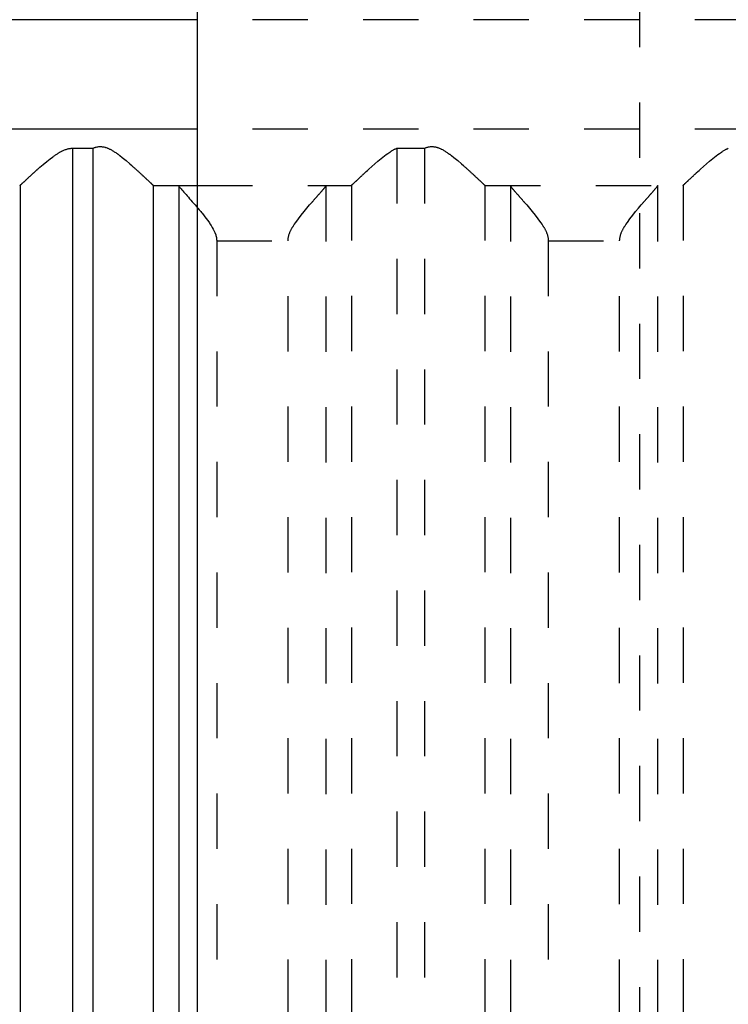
# Model space of a CAD drawing. Extents: x -70 to 70, y -1 to 571.
# Tile 8 of 14: x -19 to -6, y 234 to 252. Entities that reach past the tile are written whole.
import ezdxf

# ---------------------------------------------------------------- set-up
doc = ezdxf.new("R2010")
doc.units = 0
doc.linetypes.add('DASHED', pattern=[2, 1, -1])
doc.layers.add('AM_0', color=7, linetype='CONTINUOUS')
doc.layers.add('AM_3', color=7, linetype='DASHED')

msp = doc.modelspace()

# ---------------------------------------------------------------- linework, layer by layer
at = {"layer": 'AM_0', "color": 7, "linetype": 'CONTINUOUS'}
for p, q in [((-16, 394.2), (-16, 134)), ((-16, 251.5), (-27, 251.5)), ((-16, 249.517), (-23.7, 249.517)), ((-18.26, 249.174), (-17.891, 249.174)), ((-18.26, 249.174), (-18.26, 202.5)), ((-17.891, 249.174), (-17.891, 202.5)), ((-19.206, 248.503), (-19.206, 202.5)), ((-16.797, 248.503), (-16.797, 202.5)), ((-16.79, 248.5), (-16, 248.5)), ((-16.333, 248.49), (-16.333, 202.51))]:
    msp.add_line(p, q, dxfattribs=at)
for points in [[(-17.891, 249.174, 0), (-17.884, 249.176, 0), (-17.871, 249.182, 0), (-17.857, 249.187, 0), (-17.85, 249.189, 0), (-17.843, 249.191, 0), (-17.828, 249.195, 0), (-17.814, 249.198, 0), (-17.799, 249.201, 0), (-17.783, 249.203, 0), (-17.768, 249.204, 0), (-17.76, 249.204, 0), (-17.751, 249.204, 0), (-17.735, 249.204, 0), (-17.72, 249.202, 0), (-17.705, 249.2, 0), (-17.69, 249.198, 0), (-17.675, 249.194, 0), (-17.668, 249.192, 0), (-17.661, 249.19, 0), (-17.647, 249.186, 0), (-17.633, 249.181, 0), (-17.626, 249.178, 0), (-17.619, 249.175, 0), (-17.606, 249.17, 0), (-17.592, 249.163, 0), (-17.586, 249.16, 0), (-17.579, 249.157, 0), (-17.566, 249.15, 0), (-17.553, 249.143, 0), (-17.54, 249.136, 0), (-17.527, 249.128, 0), (-17.514, 249.12, 0), (-17.508, 249.116, 0), (-17.502, 249.112, 0), (-17.489, 249.104, 0), (-17.476, 249.096, 0), (-17.464, 249.087, 0), (-17.452, 249.078, 0), (-17.439, 249.069, 0), (-17.433, 249.065, 0), (-17.427, 249.06, 0), (-17.414, 249.051, 0), (-17.402, 249.042, 0), (-17.36, 249.009, 0), (-17.288, 248.95, 0), (-17.219, 248.891, 0), (-17.186, 248.862, 0), (-17.18, 248.857, 0), (-17.17, 248.847, 0), (-17.159, 248.838, 0), (-17.154, 248.833, 0), (-17.148, 248.828, 0), (-17.138, 248.819, 0), (-17.127, 248.81, 0), (-17.117, 248.8, 0), (-17.107, 248.791, 0), (-17.097, 248.782, 0), (-17.092, 248.777, 0), (-17.087, 248.773, 0), (-17.077, 248.764, 0), (-17.068, 248.755, 0), (-17.058, 248.747, 0), (-17.048, 248.738, 0), (-17.039, 248.729, 0), (-17.034, 248.725, 0), (-17.03, 248.72, 0), (-17.02, 248.712, 0), (-17.011, 248.703, 0), (-17.002, 248.695, 0), (-16.993, 248.687, 0), (-16.984, 248.678, 0), (-16.98, 248.674, 0), (-16.975, 248.67, 0), (-16.966, 248.662, 0), (-16.958, 248.654, 0), (-16.95, 248.646, 0), (-16.941, 248.639, 0), (-16.933, 248.631, 0), (-16.929, 248.627, 0), (-16.925, 248.624, 0), (-16.918, 248.616, 0), (-16.91, 248.609, 0), (-16.903, 248.603, 0), (-16.896, 248.596, 0), (-16.889, 248.589, 0), (-16.885, 248.586, 0), (-16.882, 248.583, 0), (-16.875, 248.577, 0), (-16.869, 248.571, 0), (-16.866, 248.568, 0), (-16.863, 248.565, 0), (-16.857, 248.56, 0), (-16.851, 248.554, 0), (-16.849, 248.552, 0), (-16.846, 248.549, 0), (-16.841, 248.544, 0), (-16.836, 248.54, 0), (-16.831, 248.535, 0), (-16.827, 248.531, 0), (-16.823, 248.527, 0), (-16.821, 248.526, 0), (-16.819, 248.524, 0), (-16.815, 248.52, 0), (-16.812, 248.517, 0), (-16.809, 248.514, 0), (-16.806, 248.512, 0), (-16.803, 248.509, 0), (-16.802, 248.508, 0), (-16.801, 248.507, 0), (-16.799, 248.505, 0), (-16.797, 248.504, 0), (-16.797, 248.503, 0)], [(-19.206, 248.503, 0), (-19.206, 248.504, 0), (-19.204, 248.505, 0), (-19.202, 248.507, 0), (-19.202, 248.507, 0), (-19.201, 248.508, 0), (-19.198, 248.51, 0), (-19.196, 248.513, 0), (-19.193, 248.515, 0), (-19.19, 248.518, 0), (-19.187, 248.52, 0), (-19.186, 248.522, 0), (-19.184, 248.523, 0), (-19.181, 248.527, 0), (-19.177, 248.53, 0), (-19.173, 248.534, 0), (-19.169, 248.538, 0), (-19.165, 248.542, 0), (-19.162, 248.544, 0), (-19.16, 248.546, 0), (-19.155, 248.55, 0), (-19.151, 248.555, 0), (-19.148, 248.557, 0), (-19.145, 248.559, 0), (-19.14, 248.564, 0), (-19.135, 248.569, 0), (-19.132, 248.572, 0), (-19.129, 248.575, 0), (-19.123, 248.58, 0), (-19.117, 248.586, 0), (-19.111, 248.591, 0), (-19.105, 248.597, 0), (-19.098, 248.603, 0), (-19.095, 248.606, 0), (-19.092, 248.609, 0), (-19.085, 248.616, 0), (-19.078, 248.622, 0), (-19.071, 248.629, 0), (-19.063, 248.635, 0), (-19.056, 248.642, 0), (-19.052, 248.645, 0), (-19.049, 248.649, 0), (-19.041, 248.656, 0), (-19.033, 248.663, 0), (-19.025, 248.67, 0), (-19.018, 248.677, 0), (-19.009, 248.685, 0), (-19.005, 248.688, 0), (-19.001, 248.692, 0), (-18.993, 248.7, 0), (-18.985, 248.707, 0), (-18.976, 248.715, 0), (-18.968, 248.722, 0), (-18.96, 248.73, 0), (-18.955, 248.734, 0), (-18.951, 248.738, 0), (-18.942, 248.745, 0), (-18.934, 248.753, 0), (-18.925, 248.761, 0), (-18.916, 248.769, 0), (-18.907, 248.777, 0), (-18.903, 248.781, 0), (-18.898, 248.785, 0), (-18.889, 248.793, 0), (-18.88, 248.801, 0), (-18.875, 248.805, 0), (-18.847, 248.83, 0), (-18.787, 248.881, 0), (-18.725, 248.933, 0), (-18.66, 248.985, 0), (-18.621, 249.014, 0), (-18.61, 249.022, 0), (-18.599, 249.03, 0), (-18.593, 249.034, 0), (-18.588, 249.038, 0), (-18.576, 249.046, 0), (-18.565, 249.054, 0), (-18.554, 249.061, 0), (-18.542, 249.069, 0), (-18.531, 249.076, 0), (-18.525, 249.08, 0), (-18.519, 249.084, 0), (-18.508, 249.091, 0), (-18.496, 249.098, 0), (-18.49, 249.101, 0), (-18.484, 249.104, 0), (-18.473, 249.111, 0), (-18.461, 249.117, 0), (-18.455, 249.12, 0), (-18.449, 249.123, 0), (-18.437, 249.129, 0), (-18.425, 249.135, 0), (-18.412, 249.14, 0), (-18.4, 249.145, 0), (-18.387, 249.15, 0), (-18.381, 249.152, 0), (-18.375, 249.154, 0), (-18.362, 249.158, 0), (-18.349, 249.162, 0), (-18.336, 249.165, 0), (-18.323, 249.168, 0), (-18.309, 249.17, 0), (-18.302, 249.171, 0), (-18.295, 249.172, 0), (-18.281, 249.173, 0), (-18.267, 249.174, 0), (-18.26, 249.174, 0)], [(-19.213, 248.5, 0), (-19.212, 248.5, 0), (-19.21, 248.501, 0), (-19.208, 248.502, 0), (-19.206, 248.503, 0)], [(-16.797, 248.503, 0), (-16.796, 248.502, 0), (-16.793, 248.501, 0), (-16.791, 248.5, 0), (-16.79, 248.5, 0)], [(-16.345, 248.5, 0), (-16.343, 248.5, 0), (-16.339, 248.498, 0), (-16.335, 248.493, 0), (-16.333, 248.49, 0)], [(-16.333, 248.49, 0), (-16.331, 248.487, 0), (-16.324, 248.478, 0), (-16.315, 248.467, 0), (-16.31, 248.46, 0), (-16.305, 248.453, 0), (-16.292, 248.438, 0), (-16.277, 248.42, 0), (-16.261, 248.401, 0), (-16.243, 248.381, 0), (-16.224, 248.359, 0), (-16.214, 248.347, 0), (-16.204, 248.336, 0), (-16.183, 248.312, 0), (-16.161, 248.287, 0), (-16.138, 248.261, 0), (-16.114, 248.234, 0), (-16.09, 248.206, 0), (-16.078, 248.192, 0), (-16.065, 248.177, 0), (-16.039, 248.148, 0), (-16.013, 248.118, 0), (-16, 248.102, 0)]]:
    msp.add_polyline3d(points, dxfattribs=at)
at = {"layer": 'AM_3', "color": 6, "linetype": 'DASHED'}
for p, q in [((-8, 444), (-8, 164)), ((16, 251.5), (-16, 251.5)), ((16, 249.517), (-16, 249.517)), ((-12.392, 249.174), (-12.392, 202.5)), ((-12.392, 249.174), (-11.891, 249.174)), ((-11.891, 249.174), (-11.891, 202.5)), ((-16, 248.5), (-13.217, 248.5)), ((-13.674, 248.49), (-13.674, 202.51)), ((-13.21, 248.503), (-13.21, 202.5)), ((-10.797, 248.503), (-10.797, 202.5)), ((-10.79, 248.5), (-7.217, 248.5)), ((-10.333, 248.49), (-10.333, 202.51)), ((-7.674, 248.49), (-7.674, 202.51)), ((-7.21, 248.503), (-7.21, 202.5)), ((-15.649, 247.5), (-14.358, 247.5)), ((-15.649, 247.5), (-15.649, 203.5)), ((-14.358, 203.5), (-14.358, 247.5)), ((-9.649, 247.5), (-8.358, 247.5)), ((-9.649, 247.5), (-9.649, 203.5)), ((-8.358, 203.5), (-8.358, 247.5))]:
    msp.add_line(p, q, dxfattribs=at)
for points in [[(-11.891, 249.174, 0), (-11.884, 249.176, 0), (-11.871, 249.182, 0), (-11.857, 249.187, 0), (-11.85, 249.189, 0), (-11.843, 249.191, 0), (-11.828, 249.195, 0), (-11.814, 249.198, 0), (-11.799, 249.201, 0), (-11.783, 249.203, 0), (-11.768, 249.204, 0), (-11.76, 249.204, 0), (-11.751, 249.204, 0), (-11.735, 249.204, 0), (-11.72, 249.202, 0), (-11.705, 249.2, 0), (-11.69, 249.198, 0), (-11.675, 249.194, 0), (-11.668, 249.192, 0), (-11.661, 249.19, 0), (-11.647, 249.186, 0), (-11.633, 249.181, 0), (-11.626, 249.178, 0), (-11.619, 249.175, 0), (-11.606, 249.17, 0), (-11.592, 249.163, 0), (-11.586, 249.16, 0), (-11.579, 249.157, 0), (-11.566, 249.15, 0), (-11.553, 249.143, 0), (-11.54, 249.136, 0), (-11.527, 249.128, 0), (-11.514, 249.12, 0), (-11.508, 249.116, 0), (-11.502, 249.112, 0), (-11.489, 249.104, 0), (-11.476, 249.096, 0), (-11.464, 249.087, 0), (-11.452, 249.078, 0), (-11.439, 249.069, 0), (-11.433, 249.065, 0), (-11.427, 249.06, 0), (-11.414, 249.051, 0), (-11.402, 249.042, 0), (-11.36, 249.009, 0), (-11.288, 248.95, 0), (-11.219, 248.891, 0), (-11.186, 248.862, 0), (-11.18, 248.857, 0), (-11.17, 248.847, 0), (-11.159, 248.838, 0), (-11.154, 248.833, 0), (-11.148, 248.828, 0), (-11.138, 248.819, 0), (-11.127, 248.81, 0), (-11.117, 248.8, 0), (-11.107, 248.791, 0), (-11.097, 248.782, 0), (-11.092, 248.777, 0), (-11.087, 248.773, 0), (-11.077, 248.764, 0), (-11.068, 248.755, 0), (-11.058, 248.747, 0), (-11.048, 248.738, 0), (-11.039, 248.729, 0), (-11.034, 248.725, 0), (-11.03, 248.72, 0), (-11.02, 248.712, 0), (-11.011, 248.703, 0), (-11.002, 248.695, 0), (-10.993, 248.687, 0), (-10.984, 248.678, 0), (-10.98, 248.674, 0), (-10.975, 248.67, 0), (-10.966, 248.662, 0), (-10.958, 248.654, 0), (-10.95, 248.646, 0), (-10.941, 248.639, 0), (-10.933, 248.631, 0), (-10.929, 248.627, 0), (-10.925, 248.624, 0), (-10.918, 248.616, 0), (-10.91, 248.609, 0), (-10.903, 248.603, 0), (-10.896, 248.596, 0), (-10.889, 248.589, 0), (-10.885, 248.586, 0), (-10.882, 248.583, 0), (-10.875, 248.577, 0), (-10.869, 248.571, 0), (-10.866, 248.568, 0), (-10.863, 248.565, 0), (-10.857, 248.56, 0), (-10.851, 248.554, 0), (-10.849, 248.552, 0), (-10.846, 248.549, 0), (-10.841, 248.544, 0), (-10.836, 248.54, 0), (-10.831, 248.535, 0), (-10.827, 248.531, 0), (-10.823, 248.527, 0), (-10.821, 248.526, 0), (-10.819, 248.524, 0), (-10.815, 248.52, 0), (-10.812, 248.517, 0), (-10.809, 248.514, 0), (-10.806, 248.512, 0), (-10.803, 248.509, 0), (-10.802, 248.508, 0), (-10.801, 248.507, 0), (-10.799, 248.505, 0), (-10.797, 248.504, 0), (-10.797, 248.503, 0)], [(-13.21, 248.503, 0), (-13.21, 248.504, 0), (-13.208, 248.505, 0), (-13.207, 248.506, 0), (-13.206, 248.507, 0), (-13.205, 248.508, 0), (-13.203, 248.51, 0), (-13.201, 248.512, 0), (-13.199, 248.514, 0), (-13.196, 248.516, 0), (-13.193, 248.519, 0), (-13.192, 248.52, 0), (-13.191, 248.522, 0), (-13.187, 248.524, 0), (-13.184, 248.527, 0), (-13.181, 248.531, 0), (-13.177, 248.534, 0), (-13.173, 248.537, 0), (-13.172, 248.539, 0), (-13.17, 248.541, 0), (-13.165, 248.545, 0), (-13.161, 248.549, 0), (-13.159, 248.551, 0), (-13.157, 248.553, 0), (-13.152, 248.558, 0), (-13.147, 248.562, 0), (-13.145, 248.564, 0), (-13.142, 248.567, 0), (-13.137, 248.571, 0), (-13.132, 248.576, 0), (-13.127, 248.581, 0), (-13.121, 248.586, 0), (-13.116, 248.592, 0), (-13.113, 248.594, 0), (-13.11, 248.597, 0), (-13.104, 248.603, 0), (-13.098, 248.608, 0), (-13.092, 248.614, 0), (-13.085, 248.62, 0), (-13.079, 248.626, 0), (-13.076, 248.629, 0), (-13.072, 248.632, 0), (-13.066, 248.639, 0), (-13.059, 248.645, 0), (-13.052, 248.651, 0), (-13.045, 248.658, 0), (-13.038, 248.664, 0), (-13.034, 248.668, 0), (-13.031, 248.671, 0), (-13.024, 248.678, 0), (-13.016, 248.685, 0), (-13.009, 248.691, 0), (-13.001, 248.698, 0), (-12.994, 248.705, 0), (-12.99, 248.709, 0), (-12.986, 248.712, 0), (-12.978, 248.72, 0), (-12.971, 248.727, 0), (-12.943, 248.752, 0), (-12.919, 248.774, 0), (-12.894, 248.796, 0), (-12.842, 248.843, 0), (-12.788, 248.891, 0), (-12.731, 248.94, 0), (-12.673, 248.988, 0), (-12.613, 249.036, 0), (-12.582, 249.059, 0), (-12.552, 249.081, 0), (-12.516, 249.106, 0), (-12.505, 249.112, 0), (-12.495, 249.119, 0), (-12.489, 249.122, 0), (-12.484, 249.126, 0), (-12.474, 249.132, 0), (-12.463, 249.138, 0), (-12.452, 249.144, 0), (-12.442, 249.15, 0), (-12.431, 249.156, 0), (-12.425, 249.158, 0), (-12.42, 249.161, 0), (-12.409, 249.166, 0), (-12.398, 249.171, 0), (-12.392, 249.174, 0)], [(-7.21, 248.503, 0), (-7.21, 248.504, 0), (-7.208, 248.505, 0), (-7.207, 248.506, 0), (-7.206, 248.507, 0), (-7.205, 248.508, 0), (-7.203, 248.51, 0), (-7.201, 248.512, 0), (-7.199, 248.514, 0), (-7.196, 248.516, 0), (-7.193, 248.519, 0), (-7.192, 248.52, 0), (-7.191, 248.522, 0), (-7.187, 248.524, 0), (-7.184, 248.527, 0), (-7.181, 248.531, 0), (-7.177, 248.534, 0), (-7.173, 248.537, 0), (-7.172, 248.539, 0), (-7.17, 248.541, 0), (-7.165, 248.545, 0), (-7.161, 248.549, 0), (-7.159, 248.551, 0), (-7.157, 248.553, 0), (-7.152, 248.558, 0), (-7.147, 248.562, 0), (-7.145, 248.564, 0), (-7.142, 248.567, 0), (-7.137, 248.571, 0), (-7.132, 248.576, 0), (-7.127, 248.581, 0), (-7.121, 248.586, 0), (-7.116, 248.592, 0), (-7.113, 248.594, 0), (-7.11, 248.597, 0), (-7.104, 248.603, 0), (-7.098, 248.608, 0), (-7.092, 248.614, 0), (-7.085, 248.62, 0), (-7.079, 248.626, 0), (-7.076, 248.629, 0), (-7.072, 248.632, 0), (-7.066, 248.639, 0), (-7.059, 248.645, 0), (-7.052, 248.651, 0), (-7.045, 248.658, 0), (-7.038, 248.664, 0), (-7.034, 248.668, 0), (-7.031, 248.671, 0), (-7.024, 248.678, 0), (-7.016, 248.685, 0), (-7.009, 248.691, 0), (-7.001, 248.698, 0), (-6.994, 248.705, 0), (-6.99, 248.709, 0), (-6.986, 248.712, 0), (-6.978, 248.72, 0), (-6.971, 248.727, 0), (-6.943, 248.752, 0), (-6.919, 248.774, 0), (-6.894, 248.796, 0), (-6.842, 248.843, 0), (-6.788, 248.891, 0), (-6.731, 248.94, 0), (-6.673, 248.988, 0), (-6.613, 249.036, 0), (-6.582, 249.059, 0), (-6.552, 249.081, 0), (-6.516, 249.106, 0), (-6.505, 249.112, 0), (-6.495, 249.119, 0), (-6.489, 249.122, 0), (-6.484, 249.126, 0), (-6.474, 249.132, 0), (-6.463, 249.138, 0), (-6.452, 249.144, 0), (-6.442, 249.15, 0), (-6.431, 249.156, 0), (-6.425, 249.158, 0), (-6.42, 249.161, 0), (-6.409, 249.166, 0), (-6.398, 249.171, 0), (-6.392, 249.174, 0)], [(-14.358, 247.5, 0), (-14.358, 247.508, 0), (-14.357, 247.522, 0), (-14.356, 247.537, 0), (-14.355, 247.544, 0), (-14.354, 247.551, 0), (-14.351, 247.565, 0), (-14.349, 247.578, 0), (-14.345, 247.592, 0), (-14.342, 247.605, 0), (-14.337, 247.617, 0), (-14.335, 247.624, 0), (-14.333, 247.63, 0), (-14.328, 247.643, 0), (-14.323, 247.655, 0), (-14.318, 247.667, 0), (-14.312, 247.679, 0), (-14.306, 247.691, 0), (-14.303, 247.697, 0), (-14.3, 247.703, 0), (-14.294, 247.715, 0), (-14.288, 247.726, 0), (-14.284, 247.732, 0), (-14.281, 247.738, 0), (-14.274, 247.75, 0), (-14.267, 247.761, 0), (-14.264, 247.767, 0), (-14.26, 247.772, 0), (-14.253, 247.784, 0), (-14.246, 247.795, 0), (-14.219, 247.834, 0), (-14.171, 247.9, 0), (-14.121, 247.965, 0), (-14.069, 248.028, 0), (-14.017, 248.09, 0), (-13.992, 248.119, 0), (-13.967, 248.149, 0), (-13.938, 248.182, 0), (-13.93, 248.191, 0), (-13.922, 248.201, 0), (-13.918, 248.205, 0), (-13.914, 248.21, 0), (-13.906, 248.219, 0), (-13.898, 248.228, 0), (-13.89, 248.237, 0), (-13.883, 248.246, 0), (-13.875, 248.254, 0), (-13.871, 248.259, 0), (-13.867, 248.263, 0), (-13.86, 248.271, 0), (-13.853, 248.28, 0), (-13.845, 248.288, 0), (-13.838, 248.296, 0), (-13.831, 248.304, 0), (-13.828, 248.308, 0), (-13.824, 248.312, 0), (-13.817, 248.32, 0), (-13.811, 248.328, 0), (-13.804, 248.335, 0), (-13.797, 248.343, 0), (-13.791, 248.35, 0), (-13.788, 248.354, 0), (-13.784, 248.357, 0), (-13.778, 248.365, 0), (-13.772, 248.372, 0), (-13.766, 248.379, 0), (-13.76, 248.386, 0), (-13.754, 248.392, 0), (-13.751, 248.396, 0), (-13.749, 248.399, 0), (-13.743, 248.405, 0), (-13.738, 248.411, 0), (-13.735, 248.414, 0), (-13.732, 248.417, 0), (-13.727, 248.423, 0), (-13.723, 248.429, 0), (-13.72, 248.432, 0), (-13.718, 248.435, 0), (-13.713, 248.44, 0), (-13.709, 248.445, 0), (-13.705, 248.45, 0), (-13.701, 248.455, 0), (-13.698, 248.459, 0), (-13.696, 248.461, 0), (-13.694, 248.463, 0), (-13.691, 248.467, 0), (-13.688, 248.471, 0), (-13.685, 248.475, 0), (-13.682, 248.478, 0), (-13.68, 248.481, 0), (-13.679, 248.483, 0), (-13.678, 248.484, 0), (-13.676, 248.487, 0), (-13.675, 248.489, 0), (-13.674, 248.49, 0)], [(-13.674, 248.49, 0), (-13.672, 248.493, 0), (-13.668, 248.498, 0), (-13.664, 248.5, 0), (-13.662, 248.5, 0)], [(-13.217, 248.5, 0), (-13.216, 248.5, 0), (-13.214, 248.501, 0), (-13.211, 248.502, 0), (-13.21, 248.503, 0)], [(-10.797, 248.503, 0), (-10.796, 248.502, 0), (-10.793, 248.501, 0), (-10.791, 248.5, 0), (-10.79, 248.5, 0)], [(-10.345, 248.5, 0), (-10.343, 248.5, 0), (-10.339, 248.498, 0), (-10.335, 248.493, 0), (-10.333, 248.49, 0)], [(-10.333, 248.49, 0), (-10.332, 248.489, 0), (-10.331, 248.487, 0), (-10.329, 248.484, 0), (-10.328, 248.483, 0), (-10.327, 248.481, 0), (-10.325, 248.478, 0), (-10.322, 248.475, 0), (-10.319, 248.471, 0), (-10.316, 248.467, 0), (-10.313, 248.463, 0), (-10.311, 248.461, 0), (-10.309, 248.459, 0), (-10.306, 248.455, 0), (-10.302, 248.45, 0), (-10.298, 248.445, 0), (-10.294, 248.44, 0), (-10.289, 248.435, 0), (-10.287, 248.432, 0), (-10.284, 248.429, 0), (-10.28, 248.423, 0), (-10.275, 248.417, 0), (-10.272, 248.414, 0), (-10.269, 248.411, 0), (-10.264, 248.405, 0), (-10.258, 248.399, 0), (-10.256, 248.396, 0), (-10.253, 248.392, 0), (-10.247, 248.386, 0), (-10.241, 248.379, 0), (-10.235, 248.372, 0), (-10.229, 248.365, 0), (-10.223, 248.357, 0), (-10.219, 248.354, 0), (-10.216, 248.35, 0), (-10.21, 248.343, 0), (-10.203, 248.335, 0), (-10.196, 248.328, 0), (-10.19, 248.32, 0), (-10.183, 248.312, 0), (-10.179, 248.308, 0), (-10.176, 248.304, 0), (-10.169, 248.296, 0), (-10.162, 248.288, 0), (-10.154, 248.28, 0), (-10.147, 248.271, 0), (-10.14, 248.263, 0), (-10.136, 248.259, 0), (-10.132, 248.254, 0), (-10.124, 248.246, 0), (-10.117, 248.237, 0), (-10.109, 248.228, 0), (-10.101, 248.219, 0), (-10.093, 248.21, 0), (-10.089, 248.205, 0), (-10.085, 248.201, 0), (-10.077, 248.191, 0), (-10.069, 248.182, 0), (-10.04, 248.149, 0), (-10.015, 248.119, 0), (-9.99, 248.09, 0), (-9.938, 248.028, 0), (-9.886, 247.965, 0), (-9.836, 247.9, 0), (-9.788, 247.834, 0), (-9.761, 247.795, 0), (-9.754, 247.784, 0), (-9.747, 247.772, 0), (-9.743, 247.767, 0), (-9.74, 247.761, 0), (-9.733, 247.75, 0), (-9.726, 247.738, 0), (-9.723, 247.732, 0), (-9.719, 247.726, 0), (-9.713, 247.715, 0), (-9.707, 247.703, 0), (-9.704, 247.697, 0), (-9.701, 247.691, 0), (-9.695, 247.679, 0), (-9.689, 247.667, 0), (-9.684, 247.655, 0), (-9.679, 247.643, 0), (-9.674, 247.63, 0), (-9.672, 247.624, 0), (-9.67, 247.617, 0), (-9.665, 247.605, 0), (-9.662, 247.592, 0), (-9.658, 247.578, 0), (-9.656, 247.565, 0), (-9.653, 247.551, 0), (-9.652, 247.544, 0), (-9.651, 247.537, 0), (-9.65, 247.522, 0), (-9.649, 247.508, 0), (-9.649, 247.5, 0)], [(-8.358, 247.5, 0), (-8.358, 247.508, 0), (-8.357, 247.522, 0), (-8.356, 247.537, 0), (-8.355, 247.544, 0), (-8.354, 247.551, 0), (-8.351, 247.565, 0), (-8.349, 247.578, 0), (-8.345, 247.592, 0), (-8.342, 247.605, 0), (-8.337, 247.617, 0), (-8.335, 247.624, 0), (-8.333, 247.63, 0), (-8.328, 247.643, 0), (-8.323, 247.655, 0), (-8.318, 247.667, 0), (-8.312, 247.679, 0), (-8.306, 247.691, 0), (-8.303, 247.697, 0), (-8.3, 247.703, 0), (-8.294, 247.715, 0), (-8.288, 247.726, 0), (-8.284, 247.732, 0), (-8.281, 247.738, 0), (-8.274, 247.75, 0), (-8.267, 247.761, 0), (-8.264, 247.767, 0), (-8.26, 247.772, 0), (-8.253, 247.784, 0), (-8.246, 247.795, 0), (-8.219, 247.834, 0), (-8.171, 247.9, 0), (-8.121, 247.965, 0), (-8.069, 248.028, 0), (-8.017, 248.09, 0), (-7.992, 248.119, 0), (-7.967, 248.149, 0), (-7.938, 248.182, 0), (-7.93, 248.191, 0), (-7.922, 248.201, 0), (-7.918, 248.205, 0), (-7.914, 248.21, 0), (-7.906, 248.219, 0), (-7.898, 248.228, 0), (-7.89, 248.237, 0), (-7.883, 248.246, 0), (-7.875, 248.254, 0), (-7.871, 248.259, 0), (-7.867, 248.263, 0), (-7.86, 248.271, 0), (-7.853, 248.28, 0), (-7.845, 248.288, 0), (-7.838, 248.296, 0), (-7.831, 248.304, 0), (-7.828, 248.308, 0), (-7.824, 248.312, 0), (-7.817, 248.32, 0), (-7.811, 248.328, 0), (-7.804, 248.335, 0), (-7.797, 248.343, 0), (-7.791, 248.35, 0), (-7.788, 248.354, 0), (-7.784, 248.357, 0), (-7.778, 248.365, 0), (-7.772, 248.372, 0), (-7.766, 248.379, 0), (-7.76, 248.386, 0), (-7.754, 248.392, 0), (-7.751, 248.396, 0), (-7.749, 248.399, 0), (-7.743, 248.405, 0), (-7.738, 248.411, 0), (-7.735, 248.414, 0), (-7.732, 248.417, 0), (-7.727, 248.423, 0), (-7.723, 248.429, 0), (-7.72, 248.432, 0), (-7.718, 248.435, 0), (-7.713, 248.44, 0), (-7.709, 248.445, 0), (-7.705, 248.45, 0), (-7.701, 248.455, 0), (-7.698, 248.459, 0), (-7.696, 248.461, 0), (-7.694, 248.463, 0), (-7.691, 248.467, 0), (-7.688, 248.471, 0), (-7.685, 248.475, 0), (-7.682, 248.478, 0), (-7.68, 248.481, 0), (-7.679, 248.483, 0), (-7.678, 248.484, 0), (-7.676, 248.487, 0), (-7.675, 248.489, 0), (-7.674, 248.49, 0)], [(-7.674, 248.49, 0), (-7.672, 248.493, 0), (-7.668, 248.498, 0), (-7.664, 248.5, 0), (-7.662, 248.5, 0)], [(-7.217, 248.5, 0), (-7.216, 248.5, 0), (-7.214, 248.501, 0), (-7.211, 248.502, 0), (-7.21, 248.503, 0)], [(-16, 248.102, 0), (-15.988, 248.088, 0), (-15.963, 248.058, 0), (-15.938, 248.028, 0), (-15.926, 248.013, 0), (-15.913, 247.998, 0), (-15.888, 247.967, 0), (-15.864, 247.936, 0), (-15.839, 247.904, 0), (-15.816, 247.872, 0), (-15.793, 247.841, 0), (-15.781, 247.824, 0), (-15.77, 247.808, 0), (-15.749, 247.776, 0), (-15.728, 247.742, 0), (-15.71, 247.709, 0), (-15.692, 247.674, 0), (-15.683, 247.653, 0), (-15.681, 247.647, 0), (-15.678, 247.641, 0), (-15.677, 247.638, 0), (-15.676, 247.635, 0), (-15.674, 247.629, 0), (-15.672, 247.623, 0), (-15.67, 247.62, 0), (-15.669, 247.617, 0), (-15.667, 247.611, 0), (-15.665, 247.605, 0), (-15.665, 247.601, 0), (-15.664, 247.598, 0), (-15.662, 247.592, 0), (-15.66, 247.586, 0), (-15.659, 247.579, 0), (-15.657, 247.573, 0), (-15.656, 247.566, 0), (-15.655, 247.563, 0), (-15.655, 247.559, 0), (-15.653, 247.553, 0), (-15.652, 247.546, 0), (-15.652, 247.539, 0), (-15.651, 247.532, 0), (-15.65, 247.525, 0), (-15.65, 247.522, 0), (-15.65, 247.518, 0), (-15.649, 247.511, 0), (-15.649, 247.504, 0), (-15.649, 247.5, 0)]]:
    msp.add_polyline3d(points, dxfattribs=at)

doc.saveas('drawing.dxf')
